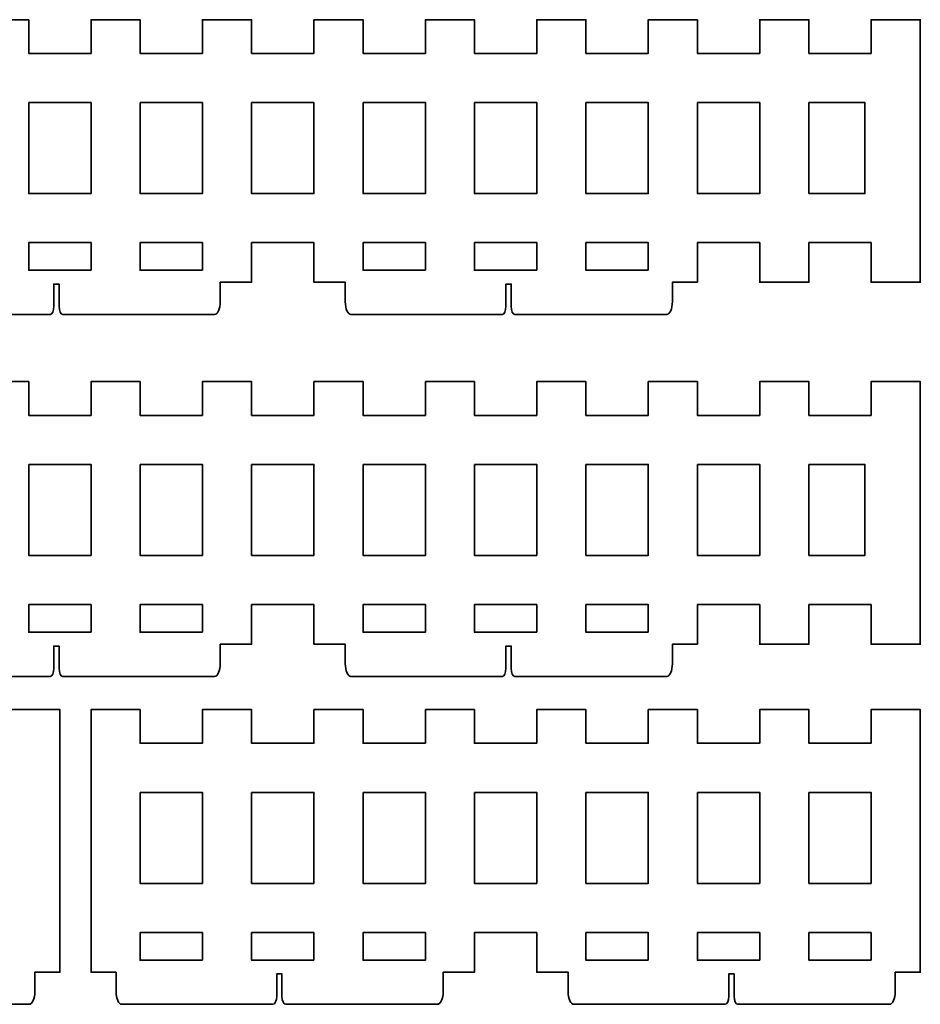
# Model space of a CAD drawing. Header units: inches. Extents: x -34.1 to 34.9, y -29.1 to 30.6.
# Tile 26 of 42: x -8.4 to -5.1, y -6.8 to -3.2. Entities that reach past the tile are written whole.
import ezdxf

# ---------------------------------------------------------------- set-up
doc = ezdxf.new("R2010")
doc.units = ezdxf.units.IN
doc.header["$MEASUREMENT"] = 0
doc.layers.add('Layer 1', color=7, linetype='Continuous')

msp = doc.modelspace()

# ---------------------------------------------------------------- linework, layer by layer
at = {"layer": 'Layer 1', "color": 242, "lineweight": 35}
for points, knots in [([(-6.5772, -4.2815), (-6.5772, -4.298), (-6.5713, -4.3114), (-6.564, -4.3114), (-6.564, -4.3114), (-6.0059, -4.3114), (-6.0059, -4.3114), (-5.9944, -4.3114), (-5.9851, -4.2905), (-5.9851, -4.2648), (-5.9851, -4.2648), (-5.9851, -4.2), (-5.9851, -4.2), (-5.9851, -4.2), (-5.9851, -4.1933), (-5.9851, -4.1933), (-5.9851, -4.1933), (-5.8931, -4.1933), (-5.8931, -4.1933), (-5.8931, -4.1933), (-5.8931, -4.0474), (-5.8931, -4.0474), (-5.8931, -4.0474), (-5.6641, -4.0474), (-5.6641, -4.0474), (-5.6641, -4.0474), (-5.6641, -4.1933), (-5.6641, -4.1933), (-5.6641, -4.1933), (-5.4836, -4.1933), (-5.4836, -4.1933), (-5.4836, -4.1933), (-5.4836, -4.0474), (-5.4836, -4.0474), (-5.4836, -4.0474), (-5.2546, -4.0474), (-5.2546, -4.0474), (-5.2546, -4.0474), (-5.2546, -4.1933), (-5.2546, -4.1933), (-5.2546, -4.1933), (-5.0741, -4.1933), (-5.0741, -4.1933), (-5.0741, -4.1933), (-5.0741, -3.228), (-5.0741, -3.228), (-5.0741, -3.228), (-5.2546, -3.228), (-5.2546, -3.228), (-5.2546, -3.228), (-5.2546, -3.352), (-5.2546, -3.352), (-5.2546, -3.352), (-5.4836, -3.352), (-5.4836, -3.352), (-5.4836, -3.352), (-5.4836, -3.228), (-5.4836, -3.228), (-5.4836, -3.228), (-5.6641, -3.228), (-5.6641, -3.228), (-5.6641, -3.228), (-5.6641, -3.352), (-5.6641, -3.352), (-5.6641, -3.352), (-5.8931, -3.352), (-5.8931, -3.352), (-5.8931, -3.352), (-5.8931, -3.228), (-5.8931, -3.228), (-5.8931, -3.228), (-6.0736, -3.228), (-6.0736, -3.228), (-6.0736, -3.228), (-6.0736, -3.352), (-6.0736, -3.352), (-6.0736, -3.352), (-6.3026, -3.352), (-6.3026, -3.352), (-6.3026, -3.352), (-6.3026, -3.228), (-6.3026, -3.228), (-6.3026, -3.228), (-6.4832, -3.228), (-6.4832, -3.228), (-6.4832, -3.228), (-6.4832, -3.352), (-6.4832, -3.352), (-6.4832, -3.352), (-6.7121, -3.352), (-6.7121, -3.352), (-6.7121, -3.352), (-6.7121, -3.228), (-6.7121, -3.228), (-6.7121, -3.228), (-6.8927, -3.228), (-6.8927, -3.228), (-6.8927, -3.228), (-6.8927, -3.352), (-6.8927, -3.352), (-6.8927, -3.352), (-7.1216, -3.352), (-7.1216, -3.352), (-7.1216, -3.352), (-7.1216, -3.228), (-7.1216, -3.228), (-7.1216, -3.228), (-7.3022, -3.228), (-7.3022, -3.228), (-7.3022, -3.228), (-7.3022, -3.352), (-7.3022, -3.352), (-7.3022, -3.352), (-7.5311, -3.352), (-7.5311, -3.352), (-7.5311, -3.352), (-7.5311, -3.228), (-7.5311, -3.228), (-7.5311, -3.228), (-7.7117, -3.228), (-7.7117, -3.228), (-7.7117, -3.228), (-7.7117, -3.352), (-7.7117, -3.352), (-7.7117, -3.352), (-7.9406, -3.352), (-7.9406, -3.352), (-7.9406, -3.352), (-7.9406, -3.228), (-7.9406, -3.228), (-7.9406, -3.228), (-8.1212, -3.228), (-8.1212, -3.228), (-8.1212, -3.228), (-8.1212, -3.352), (-8.1212, -3.352), (-8.1212, -3.352), (-8.3502, -3.352), (-8.3502, -3.352), (-8.3502, -3.352), (-8.3502, -3.228), (-8.3502, -3.228), (-8.3502, -3.228), (-8.5307, -3.228), (-8.5307, -3.228), (-8.5307, -3.228), (-8.5307, -3.352), (-8.5307, -3.352), (-8.5307, -3.352), (-8.7597, -3.352), (-8.7597, -3.352), (-8.7597, -3.352), (-8.7597, -3.228), (-8.7597, -3.228), (-8.7597, -3.228), (-8.9402, -3.228), (-8.9402, -3.228), (-8.9402, -3.228), (-8.9402, -3.352), (-8.9402, -3.352), (-8.9402, -3.352), (-9.1692, -3.352), (-9.1692, -3.352), (-9.1692, -3.352), (-9.1692, -3.228), (-9.1692, -3.228), (-9.1692, -3.228), (-9.3497, -3.228), (-9.3497, -3.228), (-9.3497, -3.228), (-9.3497, -3.352), (-9.3497, -3.352), (-9.3497, -3.352), (-9.5787, -3.352), (-9.5787, -3.352), (-9.5787, -3.352), (-9.5787, -3.228), (-9.5787, -3.228), (-9.5787, -3.228), (-9.7593, -3.228), (-9.7593, -3.228), (-9.7593, -3.228), (-9.7593, -4.1933), (-9.7593, -4.1933), (-9.7593, -4.1933), (-9.5787, -4.1933), (-9.5787, -4.1933), (-9.5787, -4.1933), (-9.5787, -4.0474), (-9.5787, -4.0474), (-9.5787, -4.0474), (-9.3497, -4.0474), (-9.3497, -4.0474), (-9.3497, -4.0474), (-9.3497, -4.1933), (-9.3497, -4.1933), (-9.3497, -4.1933), (-9.1692, -4.1933), (-9.1692, -4.1933), (-9.1692, -4.1933), (-9.1692, -4.0474), (-9.1692, -4.0474), (-9.1692, -4.0474), (-8.9402, -4.0474), (-8.9402, -4.0474), (-8.9402, -4.0474), (-8.9402, -4.1933), (-8.9402, -4.1933), (-8.9402, -4.1933), (-8.8483, -4.1933), (-8.8483, -4.1933), (-8.8483, -4.1933), (-8.8483, -4.2), (-8.8483, -4.2), (-8.8483, -4.2), (-8.8483, -4.2648), (-8.8483, -4.2648), (-8.8483, -4.2905), (-8.839, -4.3114), (-8.8275, -4.3114), (-8.8275, -4.3114), (-8.2713, -4.3114), (-8.2713, -4.3114), (-8.264, -4.3114), (-8.258, -4.298), (-8.258, -4.2815), (-8.258, -4.2815), (-8.258, -4.2), (-8.258, -4.2), (-8.258, -4.2), (-8.2385, -4.2), (-8.2385, -4.2), (-8.2385, -4.2), (-8.2385, -4.2815), (-8.2385, -4.2815), (-8.2385, -4.298), (-8.2326, -4.3114), (-8.2253, -4.3114), (-8.2253, -4.3114), (-7.6671, -4.3114), (-7.6671, -4.3114), (-7.6557, -4.3114), (-7.6464, -4.2905), (-7.6464, -4.2648), (-7.6464, -4.2648), (-7.6464, -4.2), (-7.6464, -4.2), (-7.6464, -4.2), (-7.6464, -4.1933), (-7.6464, -4.1933), (-7.6464, -4.1933), (-7.5311, -4.1933), (-7.5311, -4.1933), (-7.5311, -4.1933), (-7.5311, -4.0474), (-7.5311, -4.0474), (-7.5311, -4.0474), (-7.3022, -4.0474), (-7.3022, -4.0474), (-7.3022, -4.0474), (-7.3022, -4.1933), (-7.3022, -4.1933), (-7.3022, -4.1933), (-7.187, -4.1933), (-7.187, -4.1933), (-7.187, -4.1933), (-7.187, -4.2), (-7.187, -4.2), (-7.187, -4.2), (-7.187, -4.2648), (-7.187, -4.2648), (-7.187, -4.2905), (-7.1777, -4.3114), (-7.1662, -4.3114), (-7.1662, -4.3114), (-6.61, -4.3114), (-6.61, -4.3114), (-6.6027, -4.3114), (-6.5967, -4.298), (-6.5967, -4.2815), (-6.5967, -4.2815), (-6.5967, -4.2), (-6.5967, -4.2), (-6.5967, -4.2), (-6.5772, -4.2), (-6.5772, -4.2), (-6.5772, -4.2), (-6.5772, -4.2815), (-6.5772, -4.2815)], [0, 0, 0, 0, 0.010417, 0.010417, 0.010417, 0.020833, 0.020833, 0.020833, 0.03125, 0.03125, 0.03125, 0.041667, 0.041667, 0.041667, 0.052083, 0.052083, 0.052083, 0.0625, 0.0625, 0.0625, 0.072917, 0.072917, 0.072917, 0.083333, 0.083333, 0.083333, 0.09375, 0.09375, 0.09375, 0.104167, 0.104167, 0.104167, 0.114583, 0.114583, 0.114583, 0.125, 0.125, 0.125, 0.135417, 0.135417, 0.135417, 0.145833, 0.145833, 0.145833, 0.15625, 0.15625, 0.15625, 0.166667, 0.166667, 0.166667, 0.177083, 0.177083, 0.177083, 0.1875, 0.1875, 0.1875, 0.197917, 0.197917, 0.197917, 0.208333, 0.208333, 0.208333, 0.21875, 0.21875, 0.21875, 0.229167, 0.229167, 0.229167, 0.239583, 0.239583, 0.239583, 0.25, 0.25, 0.25, 0.260417, 0.260417, 0.260417, 0.270833, 0.270833, 0.270833, 0.28125, 0.28125, 0.28125, 0.291667, 0.291667, 0.291667, 0.302083, 0.302083, 0.302083, 0.3125, 0.3125, 0.3125, 0.322917, 0.322917, 0.322917, 0.333333, 0.333333, 0.333333, 0.34375, 0.34375, 0.34375, 0.354167, 0.354167, 0.354167, 0.364583, 0.364583, 0.364583, 0.375, 0.375, 0.375, 0.385417, 0.385417, 0.385417, 0.395833, 0.395833, 0.395833, 0.40625, 0.40625, 0.40625, 0.416667, 0.416667, 0.416667, 0.427083, 0.427083, 0.427083, 0.4375, 0.4375, 0.4375, 0.447917, 0.447917, 0.447917, 0.458333, 0.458333, 0.458333, 0.46875, 0.46875, 0.46875, 0.479167, 0.479167, 0.479167, 0.489583, 0.489583, 0.489583, 0.5, 0.5, 0.5, 0.510417, 0.510417, 0.510417, 0.520833, 0.520833, 0.520833, 0.53125, 0.53125, 0.53125, 0.541667, 0.541667, 0.541667, 0.552083, 0.552083, 0.552083, 0.5625, 0.5625, 0.5625, 0.572917, 0.572917, 0.572917, 0.583333, 0.583333, 0.583333, 0.59375, 0.59375, 0.59375, 0.604167, 0.604167, 0.604167, 0.614583, 0.614583, 0.614583, 0.625, 0.625, 0.625, 0.635417, 0.635417, 0.635417, 0.645833, 0.645833, 0.645833, 0.65625, 0.65625, 0.65625, 0.666667, 0.666667, 0.666667, 0.677083, 0.677083, 0.677083, 0.6875, 0.6875, 0.6875, 0.697917, 0.697917, 0.697917, 0.708333, 0.708333, 0.708333, 0.71875, 0.71875, 0.71875, 0.729167, 0.729167, 0.729167, 0.739583, 0.739583, 0.739583, 0.75, 0.75, 0.75, 0.760417, 0.760417, 0.760417, 0.770833, 0.770833, 0.770833, 0.78125, 0.78125, 0.78125, 0.791667, 0.791667, 0.791667, 0.802083, 0.802083, 0.802083, 0.8125, 0.8125, 0.8125, 0.822917, 0.822917, 0.822917, 0.833333, 0.833333, 0.833333, 0.84375, 0.84375, 0.84375, 0.854167, 0.854167, 0.854167, 0.864583, 0.864583, 0.864583, 0.875, 0.875, 0.875, 0.885417, 0.885417, 0.885417, 0.895833, 0.895833, 0.895833, 0.90625, 0.90625, 0.90625, 0.916667, 0.916667, 0.916667, 0.927083, 0.927083, 0.927083, 0.9375, 0.9375, 0.9375, 0.947917, 0.947917, 0.947917, 0.958333, 0.958333, 0.958333, 0.96875, 0.96875, 0.96875, 0.979167, 0.979167, 0.979167, 0.989583, 0.989583, 0.989583, 1, 1, 1, 1]), ([(-8.3502, -3.5326), (-8.3502, -3.5326), (-8.1212, -3.5326), (-8.1212, -3.5326), (-8.1212, -3.5326), (-8.1212, -3.8669), (-8.1212, -3.8669), (-8.1212, -3.8669), (-8.3502, -3.8669), (-8.3502, -3.8669), (-8.3502, -3.8669), (-8.3502, -3.5326), (-8.3502, -3.5326)], [0, 0, 0, 0, 0.25, 0.25, 0.25, 0.5, 0.5, 0.5, 0.75, 0.75, 0.75, 1, 1, 1, 1]), ([(-7.9406, -3.5326), (-7.9406, -3.5326), (-7.7117, -3.5326), (-7.7117, -3.5326), (-7.7117, -3.5326), (-7.7117, -3.8669), (-7.7117, -3.8669), (-7.7117, -3.8669), (-7.9406, -3.8669), (-7.9406, -3.8669), (-7.9406, -3.8669), (-7.9406, -3.5326), (-7.9406, -3.5326)], [0, 0, 0, 0, 0.25, 0.25, 0.25, 0.5, 0.5, 0.5, 0.75, 0.75, 0.75, 1, 1, 1, 1]), ([(-7.5311, -3.5326), (-7.5311, -3.5326), (-7.3022, -3.5326), (-7.3022, -3.5326), (-7.3022, -3.5326), (-7.3022, -3.8669), (-7.3022, -3.8669), (-7.3022, -3.8669), (-7.5311, -3.8669), (-7.5311, -3.8669), (-7.5311, -3.8669), (-7.5311, -3.5326), (-7.5311, -3.5326)], [0, 0, 0, 0, 0.25, 0.25, 0.25, 0.5, 0.5, 0.5, 0.75, 0.75, 0.75, 1, 1, 1, 1]), ([(-7.1216, -3.5326), (-7.1216, -3.5326), (-6.8927, -3.5326), (-6.8927, -3.5326), (-6.8927, -3.5326), (-6.8927, -3.8669), (-6.8927, -3.8669), (-6.8927, -3.8669), (-7.1216, -3.8669), (-7.1216, -3.8669), (-7.1216, -3.8669), (-7.1216, -3.5326), (-7.1216, -3.5326)], [0, 0, 0, 0, 0.25, 0.25, 0.25, 0.5, 0.5, 0.5, 0.75, 0.75, 0.75, 1, 1, 1, 1]), ([(-6.7121, -3.5326), (-6.7121, -3.5326), (-6.4832, -3.5326), (-6.4832, -3.5326), (-6.4832, -3.5326), (-6.4832, -3.8669), (-6.4832, -3.8669), (-6.4832, -3.8669), (-6.7121, -3.8669), (-6.7121, -3.8669), (-6.7121, -3.8669), (-6.7121, -3.5326), (-6.7121, -3.5326)], [0, 0, 0, 0, 0.25, 0.25, 0.25, 0.5, 0.5, 0.5, 0.75, 0.75, 0.75, 1, 1, 1, 1]), ([(-6.3026, -3.5326), (-6.3026, -3.5326), (-6.0736, -3.5326), (-6.0736, -3.5326), (-6.0736, -3.5326), (-6.0736, -3.8669), (-6.0736, -3.8669), (-6.0736, -3.8669), (-6.3026, -3.8669), (-6.3026, -3.8669), (-6.3026, -3.8669), (-6.3026, -3.5326), (-6.3026, -3.5326)], [0, 0, 0, 0, 0.25, 0.25, 0.25, 0.5, 0.5, 0.5, 0.75, 0.75, 0.75, 1, 1, 1, 1]), ([(-5.8931, -3.5326), (-5.8931, -3.5326), (-5.6641, -3.5326), (-5.6641, -3.5326), (-5.6641, -3.5326), (-5.6641, -3.8669), (-5.6641, -3.8669), (-5.6641, -3.8669), (-5.8931, -3.8669), (-5.8931, -3.8669), (-5.8931, -3.8669), (-5.8931, -3.5326), (-5.8931, -3.5326)], [0, 0, 0, 0, 0.25, 0.25, 0.25, 0.5, 0.5, 0.5, 0.75, 0.75, 0.75, 1, 1, 1, 1]), ([(-5.4836, -3.5326), (-5.4836, -3.5326), (-5.2778, -3.5326), (-5.2778, -3.5326), (-5.2778, -3.5326), (-5.2778, -3.8669), (-5.2778, -3.8669), (-5.2778, -3.8669), (-5.4836, -3.8669), (-5.4836, -3.8669), (-5.4836, -3.8669), (-5.4836, -3.5326), (-5.4836, -3.5326)], [0, 0, 0, 0, 0.25, 0.25, 0.25, 0.5, 0.5, 0.5, 0.75, 0.75, 0.75, 1, 1, 1, 1]), ([(-8.1212, -4.1491), (-8.1212, -4.1491), (-8.3502, -4.1491), (-8.3502, -4.1491), (-8.3502, -4.1491), (-8.3502, -4.0474), (-8.3502, -4.0474), (-8.3502, -4.0474), (-8.1212, -4.0474), (-8.1212, -4.0474), (-8.1212, -4.0474), (-8.1212, -4.1491), (-8.1212, -4.1491)], [0, 0, 0, 0, 0.25, 0.25, 0.25, 0.5, 0.5, 0.5, 0.75, 0.75, 0.75, 1, 1, 1, 1]), ([(-7.7117, -4.1491), (-7.7117, -4.1491), (-7.9406, -4.1491), (-7.9406, -4.1491), (-7.9406, -4.1491), (-7.9406, -4.0474), (-7.9406, -4.0474), (-7.9406, -4.0474), (-7.7117, -4.0474), (-7.7117, -4.0474), (-7.7117, -4.0474), (-7.7117, -4.1491), (-7.7117, -4.1491)], [0, 0, 0, 0, 0.25, 0.25, 0.25, 0.5, 0.5, 0.5, 0.75, 0.75, 0.75, 1, 1, 1, 1]), ([(-6.8927, -4.1491), (-6.8927, -4.1491), (-7.1216, -4.1491), (-7.1216, -4.1491), (-7.1216, -4.1491), (-7.1216, -4.0474), (-7.1216, -4.0474), (-7.1216, -4.0474), (-6.8927, -4.0474), (-6.8927, -4.0474), (-6.8927, -4.0474), (-6.8927, -4.1491), (-6.8927, -4.1491)], [0, 0, 0, 0, 0.25, 0.25, 0.25, 0.5, 0.5, 0.5, 0.75, 0.75, 0.75, 1, 1, 1, 1]), ([(-6.4832, -4.1491), (-6.4832, -4.1491), (-6.7121, -4.1491), (-6.7121, -4.1491), (-6.7121, -4.1491), (-6.7121, -4.0474), (-6.7121, -4.0474), (-6.7121, -4.0474), (-6.4832, -4.0474), (-6.4832, -4.0474), (-6.4832, -4.0474), (-6.4832, -4.1491), (-6.4832, -4.1491)], [0, 0, 0, 0, 0.25, 0.25, 0.25, 0.5, 0.5, 0.5, 0.75, 0.75, 0.75, 1, 1, 1, 1]), ([(-6.0736, -4.1491), (-6.0736, -4.1491), (-6.3026, -4.1491), (-6.3026, -4.1491), (-6.3026, -4.1491), (-6.3026, -4.0474), (-6.3026, -4.0474), (-6.3026, -4.0474), (-6.0736, -4.0474), (-6.0736, -4.0474), (-6.0736, -4.0474), (-6.0736, -4.1491), (-6.0736, -4.1491)], [0, 0, 0, 0, 0.25, 0.25, 0.25, 0.5, 0.5, 0.5, 0.75, 0.75, 0.75, 1, 1, 1, 1]), ([(-6.5772, -5.6119), (-6.5772, -5.6283), (-6.5713, -5.6417), (-6.564, -5.6417), (-6.564, -5.6417), (-6.0059, -5.6417), (-6.0059, -5.6417), (-5.9944, -5.6417), (-5.9851, -5.6208), (-5.9851, -5.5951), (-5.9851, -5.5951), (-5.9851, -5.5303), (-5.9851, -5.5303), (-5.9851, -5.5303), (-5.9851, -5.5236), (-5.9851, -5.5236), (-5.9851, -5.5236), (-5.8931, -5.5236), (-5.8931, -5.5236), (-5.8931, -5.5236), (-5.8931, -5.3778), (-5.8931, -5.3778), (-5.8931, -5.3778), (-5.6641, -5.3778), (-5.6641, -5.3778), (-5.6641, -5.3778), (-5.6641, -5.5236), (-5.6641, -5.5236), (-5.6641, -5.5236), (-5.4836, -5.5236), (-5.4836, -5.5236), (-5.4836, -5.5236), (-5.4836, -5.3778), (-5.4836, -5.3778), (-5.4836, -5.3778), (-5.2546, -5.3778), (-5.2546, -5.3778), (-5.2546, -5.3778), (-5.2546, -5.5236), (-5.2546, -5.5236), (-5.2546, -5.5236), (-5.0741, -5.5236), (-5.0741, -5.5236), (-5.0741, -5.5236), (-5.0741, -4.5583), (-5.0741, -4.5583), (-5.0741, -4.5583), (-5.2546, -4.5583), (-5.2546, -4.5583), (-5.2546, -4.5583), (-5.2546, -4.6823), (-5.2546, -4.6823), (-5.2546, -4.6823), (-5.4836, -4.6823), (-5.4836, -4.6823), (-5.4836, -4.6823), (-5.4836, -4.5583), (-5.4836, -4.5583), (-5.4836, -4.5583), (-5.6641, -4.5583), (-5.6641, -4.5583), (-5.6641, -4.5583), (-5.6641, -4.6823), (-5.6641, -4.6823), (-5.6641, -4.6823), (-5.8931, -4.6823), (-5.8931, -4.6823), (-5.8931, -4.6823), (-5.8931, -4.5583), (-5.8931, -4.5583), (-5.8931, -4.5583), (-6.0736, -4.5583), (-6.0736, -4.5583), (-6.0736, -4.5583), (-6.0736, -4.6823), (-6.0736, -4.6823), (-6.0736, -4.6823), (-6.3026, -4.6823), (-6.3026, -4.6823), (-6.3026, -4.6823), (-6.3026, -4.5583), (-6.3026, -4.5583), (-6.3026, -4.5583), (-6.4832, -4.5583), (-6.4832, -4.5583), (-6.4832, -4.5583), (-6.4832, -4.6823), (-6.4832, -4.6823), (-6.4832, -4.6823), (-6.7121, -4.6823), (-6.7121, -4.6823), (-6.7121, -4.6823), (-6.7121, -4.5583), (-6.7121, -4.5583), (-6.7121, -4.5583), (-6.8927, -4.5583), (-6.8927, -4.5583), (-6.8927, -4.5583), (-6.8927, -4.6823), (-6.8927, -4.6823), (-6.8927, -4.6823), (-7.1216, -4.6823), (-7.1216, -4.6823), (-7.1216, -4.6823), (-7.1216, -4.5583), (-7.1216, -4.5583), (-7.1216, -4.5583), (-7.3022, -4.5583), (-7.3022, -4.5583), (-7.3022, -4.5583), (-7.3022, -4.6823), (-7.3022, -4.6823), (-7.3022, -4.6823), (-7.5311, -4.6823), (-7.5311, -4.6823), (-7.5311, -4.6823), (-7.5311, -4.5583), (-7.5311, -4.5583), (-7.5311, -4.5583), (-7.7117, -4.5583), (-7.7117, -4.5583), (-7.7117, -4.5583), (-7.7117, -4.6823), (-7.7117, -4.6823), (-7.7117, -4.6823), (-7.9406, -4.6823), (-7.9406, -4.6823), (-7.9406, -4.6823), (-7.9406, -4.5583), (-7.9406, -4.5583), (-7.9406, -4.5583), (-8.1212, -4.5583), (-8.1212, -4.5583), (-8.1212, -4.5583), (-8.1212, -4.6823), (-8.1212, -4.6823), (-8.1212, -4.6823), (-8.3502, -4.6823), (-8.3502, -4.6823), (-8.3502, -4.6823), (-8.3502, -4.5583), (-8.3502, -4.5583), (-8.3502, -4.5583), (-8.5307, -4.5583), (-8.5307, -4.5583), (-8.5307, -4.5583), (-8.5307, -4.6823), (-8.5307, -4.6823), (-8.5307, -4.6823), (-8.7597, -4.6823), (-8.7597, -4.6823), (-8.7597, -4.6823), (-8.7597, -4.5583), (-8.7597, -4.5583), (-8.7597, -4.5583), (-8.9402, -4.5583), (-8.9402, -4.5583), (-8.9402, -4.5583), (-8.9402, -4.6823), (-8.9402, -4.6823), (-8.9402, -4.6823), (-9.1692, -4.6823), (-9.1692, -4.6823), (-9.1692, -4.6823), (-9.1692, -4.5583), (-9.1692, -4.5583), (-9.1692, -4.5583), (-9.3497, -4.5583), (-9.3497, -4.5583), (-9.3497, -4.5583), (-9.3497, -4.6823), (-9.3497, -4.6823), (-9.3497, -4.6823), (-9.5787, -4.6823), (-9.5787, -4.6823), (-9.5787, -4.6823), (-9.5787, -4.5583), (-9.5787, -4.5583), (-9.5787, -4.5583), (-9.7593, -4.5583), (-9.7593, -4.5583), (-9.7593, -4.5583), (-9.7593, -5.5236), (-9.7593, -5.5236), (-9.7593, -5.5236), (-9.5787, -5.5236), (-9.5787, -5.5236), (-9.5787, -5.5236), (-9.5787, -5.3778), (-9.5787, -5.3778), (-9.5787, -5.3778), (-9.3497, -5.3778), (-9.3497, -5.3778), (-9.3497, -5.3778), (-9.3497, -5.5236), (-9.3497, -5.5236), (-9.3497, -5.5236), (-9.1692, -5.5236), (-9.1692, -5.5236), (-9.1692, -5.5236), (-9.1692, -5.3778), (-9.1692, -5.3778), (-9.1692, -5.3778), (-8.9402, -5.3778), (-8.9402, -5.3778), (-8.9402, -5.3778), (-8.9402, -5.5236), (-8.9402, -5.5236), (-8.9402, -5.5236), (-8.8483, -5.5236), (-8.8483, -5.5236), (-8.8483, -5.5236), (-8.8483, -5.5303), (-8.8483, -5.5303), (-8.8483, -5.5303), (-8.8483, -5.5951), (-8.8483, -5.5951), (-8.8483, -5.6208), (-8.839, -5.6417), (-8.8275, -5.6417), (-8.8275, -5.6417), (-8.2713, -5.6417), (-8.2713, -5.6417), (-8.264, -5.6417), (-8.258, -5.6283), (-8.258, -5.6119), (-8.258, -5.6119), (-8.258, -5.5303), (-8.258, -5.5303), (-8.258, -5.5303), (-8.2385, -5.5303), (-8.2385, -5.5303), (-8.2385, -5.5303), (-8.2385, -5.6119), (-8.2385, -5.6119), (-8.2385, -5.6283), (-8.2326, -5.6417), (-8.2253, -5.6417), (-8.2253, -5.6417), (-7.6671, -5.6417), (-7.6671, -5.6417), (-7.6557, -5.6417), (-7.6464, -5.6208), (-7.6464, -5.5951), (-7.6464, -5.5951), (-7.6464, -5.5303), (-7.6464, -5.5303), (-7.6464, -5.5303), (-7.6464, -5.5236), (-7.6464, -5.5236), (-7.6464, -5.5236), (-7.5311, -5.5236), (-7.5311, -5.5236), (-7.5311, -5.5236), (-7.5311, -5.3778), (-7.5311, -5.3778), (-7.5311, -5.3778), (-7.3022, -5.3778), (-7.3022, -5.3778), (-7.3022, -5.3778), (-7.3022, -5.5236), (-7.3022, -5.5236), (-7.3022, -5.5236), (-7.187, -5.5236), (-7.187, -5.5236), (-7.187, -5.5236), (-7.187, -5.5303), (-7.187, -5.5303), (-7.187, -5.5303), (-7.187, -5.5951), (-7.187, -5.5951), (-7.187, -5.6208), (-7.1777, -5.6417), (-7.1662, -5.6417), (-7.1662, -5.6417), (-6.61, -5.6417), (-6.61, -5.6417), (-6.6027, -5.6417), (-6.5967, -5.6283), (-6.5967, -5.6119), (-6.5967, -5.6119), (-6.5967, -5.5303), (-6.5967, -5.5303), (-6.5967, -5.5303), (-6.5772, -5.5303), (-6.5772, -5.5303), (-6.5772, -5.5303), (-6.5772, -5.6119), (-6.5772, -5.6119)], [0, 0, 0, 0, 0.010417, 0.010417, 0.010417, 0.020833, 0.020833, 0.020833, 0.03125, 0.03125, 0.03125, 0.041667, 0.041667, 0.041667, 0.052083, 0.052083, 0.052083, 0.0625, 0.0625, 0.0625, 0.072917, 0.072917, 0.072917, 0.083333, 0.083333, 0.083333, 0.09375, 0.09375, 0.09375, 0.104167, 0.104167, 0.104167, 0.114583, 0.114583, 0.114583, 0.125, 0.125, 0.125, 0.135417, 0.135417, 0.135417, 0.145833, 0.145833, 0.145833, 0.15625, 0.15625, 0.15625, 0.166667, 0.166667, 0.166667, 0.177083, 0.177083, 0.177083, 0.1875, 0.1875, 0.1875, 0.197917, 0.197917, 0.197917, 0.208333, 0.208333, 0.208333, 0.21875, 0.21875, 0.21875, 0.229167, 0.229167, 0.229167, 0.239583, 0.239583, 0.239583, 0.25, 0.25, 0.25, 0.260417, 0.260417, 0.260417, 0.270833, 0.270833, 0.270833, 0.28125, 0.28125, 0.28125, 0.291667, 0.291667, 0.291667, 0.302083, 0.302083, 0.302083, 0.3125, 0.3125, 0.3125, 0.322917, 0.322917, 0.322917, 0.333333, 0.333333, 0.333333, 0.34375, 0.34375, 0.34375, 0.354167, 0.354167, 0.354167, 0.364583, 0.364583, 0.364583, 0.375, 0.375, 0.375, 0.385417, 0.385417, 0.385417, 0.395833, 0.395833, 0.395833, 0.40625, 0.40625, 0.40625, 0.416667, 0.416667, 0.416667, 0.427083, 0.427083, 0.427083, 0.4375, 0.4375, 0.4375, 0.447917, 0.447917, 0.447917, 0.458333, 0.458333, 0.458333, 0.46875, 0.46875, 0.46875, 0.479167, 0.479167, 0.479167, 0.489583, 0.489583, 0.489583, 0.5, 0.5, 0.5, 0.510417, 0.510417, 0.510417, 0.520833, 0.520833, 0.520833, 0.53125, 0.53125, 0.53125, 0.541667, 0.541667, 0.541667, 0.552083, 0.552083, 0.552083, 0.5625, 0.5625, 0.5625, 0.572917, 0.572917, 0.572917, 0.583333, 0.583333, 0.583333, 0.59375, 0.59375, 0.59375, 0.604167, 0.604167, 0.604167, 0.614583, 0.614583, 0.614583, 0.625, 0.625, 0.625, 0.635417, 0.635417, 0.635417, 0.645833, 0.645833, 0.645833, 0.65625, 0.65625, 0.65625, 0.666667, 0.666667, 0.666667, 0.677083, 0.677083, 0.677083, 0.6875, 0.6875, 0.6875, 0.697917, 0.697917, 0.697917, 0.708333, 0.708333, 0.708333, 0.71875, 0.71875, 0.71875, 0.729167, 0.729167, 0.729167, 0.739583, 0.739583, 0.739583, 0.75, 0.75, 0.75, 0.760417, 0.760417, 0.760417, 0.770833, 0.770833, 0.770833, 0.78125, 0.78125, 0.78125, 0.791667, 0.791667, 0.791667, 0.802083, 0.802083, 0.802083, 0.8125, 0.8125, 0.8125, 0.822917, 0.822917, 0.822917, 0.833333, 0.833333, 0.833333, 0.84375, 0.84375, 0.84375, 0.854167, 0.854167, 0.854167, 0.864583, 0.864583, 0.864583, 0.875, 0.875, 0.875, 0.885417, 0.885417, 0.885417, 0.895833, 0.895833, 0.895833, 0.90625, 0.90625, 0.90625, 0.916667, 0.916667, 0.916667, 0.927083, 0.927083, 0.927083, 0.9375, 0.9375, 0.9375, 0.947917, 0.947917, 0.947917, 0.958333, 0.958333, 0.958333, 0.96875, 0.96875, 0.96875, 0.979167, 0.979167, 0.979167, 0.989583, 0.989583, 0.989583, 1, 1, 1, 1]), ([(-8.3502, -4.8629), (-8.3502, -4.8629), (-8.1212, -4.8629), (-8.1212, -4.8629), (-8.1212, -4.8629), (-8.1212, -5.1972), (-8.1212, -5.1972), (-8.1212, -5.1972), (-8.3502, -5.1972), (-8.3502, -5.1972), (-8.3502, -5.1972), (-8.3502, -4.8629), (-8.3502, -4.8629)], [0, 0, 0, 0, 0.25, 0.25, 0.25, 0.5, 0.5, 0.5, 0.75, 0.75, 0.75, 1, 1, 1, 1]), ([(-7.9406, -4.8629), (-7.9406, -4.8629), (-7.7117, -4.8629), (-7.7117, -4.8629), (-7.7117, -4.8629), (-7.7117, -5.1972), (-7.7117, -5.1972), (-7.7117, -5.1972), (-7.9406, -5.1972), (-7.9406, -5.1972), (-7.9406, -5.1972), (-7.9406, -4.8629), (-7.9406, -4.8629)], [0, 0, 0, 0, 0.25, 0.25, 0.25, 0.5, 0.5, 0.5, 0.75, 0.75, 0.75, 1, 1, 1, 1]), ([(-7.5311, -4.8629), (-7.5311, -4.8629), (-7.3022, -4.8629), (-7.3022, -4.8629), (-7.3022, -4.8629), (-7.3022, -5.1972), (-7.3022, -5.1972), (-7.3022, -5.1972), (-7.5311, -5.1972), (-7.5311, -5.1972), (-7.5311, -5.1972), (-7.5311, -4.8629), (-7.5311, -4.8629)], [0, 0, 0, 0, 0.25, 0.25, 0.25, 0.5, 0.5, 0.5, 0.75, 0.75, 0.75, 1, 1, 1, 1]), ([(-7.1216, -4.8629), (-7.1216, -4.8629), (-6.8927, -4.8629), (-6.8927, -4.8629), (-6.8927, -4.8629), (-6.8927, -5.1972), (-6.8927, -5.1972), (-6.8927, -5.1972), (-7.1216, -5.1972), (-7.1216, -5.1972), (-7.1216, -5.1972), (-7.1216, -4.8629), (-7.1216, -4.8629)], [0, 0, 0, 0, 0.25, 0.25, 0.25, 0.5, 0.5, 0.5, 0.75, 0.75, 0.75, 1, 1, 1, 1]), ([(-6.7121, -4.8629), (-6.7121, -4.8629), (-6.4832, -4.8629), (-6.4832, -4.8629), (-6.4832, -4.8629), (-6.4832, -5.1972), (-6.4832, -5.1972), (-6.4832, -5.1972), (-6.7121, -5.1972), (-6.7121, -5.1972), (-6.7121, -5.1972), (-6.7121, -4.8629), (-6.7121, -4.8629)], [0, 0, 0, 0, 0.25, 0.25, 0.25, 0.5, 0.5, 0.5, 0.75, 0.75, 0.75, 1, 1, 1, 1]), ([(-6.3026, -4.8629), (-6.3026, -4.8629), (-6.0736, -4.8629), (-6.0736, -4.8629), (-6.0736, -4.8629), (-6.0736, -5.1972), (-6.0736, -5.1972), (-6.0736, -5.1972), (-6.3026, -5.1972), (-6.3026, -5.1972), (-6.3026, -5.1972), (-6.3026, -4.8629), (-6.3026, -4.8629)], [0, 0, 0, 0, 0.25, 0.25, 0.25, 0.5, 0.5, 0.5, 0.75, 0.75, 0.75, 1, 1, 1, 1]), ([(-5.8931, -4.8629), (-5.8931, -4.8629), (-5.6641, -4.8629), (-5.6641, -4.8629), (-5.6641, -4.8629), (-5.6641, -5.1972), (-5.6641, -5.1972), (-5.6641, -5.1972), (-5.8931, -5.1972), (-5.8931, -5.1972), (-5.8931, -5.1972), (-5.8931, -4.8629), (-5.8931, -4.8629)], [0, 0, 0, 0, 0.25, 0.25, 0.25, 0.5, 0.5, 0.5, 0.75, 0.75, 0.75, 1, 1, 1, 1]), ([(-5.4836, -4.8629), (-5.4836, -4.8629), (-5.2778, -4.8629), (-5.2778, -4.8629), (-5.2778, -4.8629), (-5.2778, -5.1972), (-5.2778, -5.1972), (-5.2778, -5.1972), (-5.4836, -5.1972), (-5.4836, -5.1972), (-5.4836, -5.1972), (-5.4836, -4.8629), (-5.4836, -4.8629)], [0, 0, 0, 0, 0.25, 0.25, 0.25, 0.5, 0.5, 0.5, 0.75, 0.75, 0.75, 1, 1, 1, 1]), ([(-8.1212, -5.4795), (-8.1212, -5.4795), (-8.3502, -5.4795), (-8.3502, -5.4795), (-8.3502, -5.4795), (-8.3502, -5.3778), (-8.3502, -5.3778), (-8.3502, -5.3778), (-8.1212, -5.3778), (-8.1212, -5.3778), (-8.1212, -5.3778), (-8.1212, -5.4795), (-8.1212, -5.4795)], [0, 0, 0, 0, 0.25, 0.25, 0.25, 0.5, 0.5, 0.5, 0.75, 0.75, 0.75, 1, 1, 1, 1]), ([(-7.7117, -5.4795), (-7.7117, -5.4795), (-7.9406, -5.4795), (-7.9406, -5.4795), (-7.9406, -5.4795), (-7.9406, -5.3778), (-7.9406, -5.3778), (-7.9406, -5.3778), (-7.7117, -5.3778), (-7.7117, -5.3778), (-7.7117, -5.3778), (-7.7117, -5.4795), (-7.7117, -5.4795)], [0, 0, 0, 0, 0.25, 0.25, 0.25, 0.5, 0.5, 0.5, 0.75, 0.75, 0.75, 1, 1, 1, 1]), ([(-6.8927, -5.4795), (-6.8927, -5.4795), (-7.1216, -5.4795), (-7.1216, -5.4795), (-7.1216, -5.4795), (-7.1216, -5.3778), (-7.1216, -5.3778), (-7.1216, -5.3778), (-6.8927, -5.3778), (-6.8927, -5.3778), (-6.8927, -5.3778), (-6.8927, -5.4795), (-6.8927, -5.4795)], [0, 0, 0, 0, 0.25, 0.25, 0.25, 0.5, 0.5, 0.5, 0.75, 0.75, 0.75, 1, 1, 1, 1]), ([(-6.4832, -5.4795), (-6.4832, -5.4795), (-6.7121, -5.4795), (-6.7121, -5.4795), (-6.7121, -5.4795), (-6.7121, -5.3778), (-6.7121, -5.3778), (-6.7121, -5.3778), (-6.4832, -5.3778), (-6.4832, -5.3778), (-6.4832, -5.3778), (-6.4832, -5.4795), (-6.4832, -5.4795)], [0, 0, 0, 0, 0.25, 0.25, 0.25, 0.5, 0.5, 0.5, 0.75, 0.75, 0.75, 1, 1, 1, 1]), ([(-6.0736, -5.4795), (-6.0736, -5.4795), (-6.3026, -5.4795), (-6.3026, -5.4795), (-6.3026, -5.4795), (-6.3026, -5.3778), (-6.3026, -5.3778), (-6.3026, -5.3778), (-6.0736, -5.3778), (-6.0736, -5.3778), (-6.0736, -5.3778), (-6.0736, -5.4795), (-6.0736, -5.4795)], [0, 0, 0, 0, 0.25, 0.25, 0.25, 0.5, 0.5, 0.5, 0.75, 0.75, 0.75, 1, 1, 1, 1]), ([(-8.9198, -6.8172), (-8.9198, -6.8337), (-8.9139, -6.847), (-8.9066, -6.847), (-8.9066, -6.847), (-8.3484, -6.847), (-8.3484, -6.847), (-8.337, -6.847), (-8.3277, -6.8262), (-8.3277, -6.8004), (-8.3277, -6.8004), (-8.3277, -6.7356), (-8.3277, -6.7356), (-8.3277, -6.7356), (-8.3277, -6.7289), (-8.3277, -6.7289), (-8.3277, -6.7289), (-8.2357, -6.7289), (-8.2357, -6.7289), (-8.2357, -6.7289), (-8.2357, -5.7636), (-8.2357, -5.7636), (-8.2357, -5.7636), (-8.4162, -5.7636), (-8.4162, -5.7636), (-8.4162, -5.7636), (-8.4162, -5.8877), (-8.4162, -5.8877), (-8.4162, -5.8877), (-8.6452, -5.8877), (-8.6452, -5.8877), (-8.6452, -5.8877), (-8.6452, -5.7636), (-8.6452, -5.7636), (-8.6452, -5.7636), (-8.8258, -5.7636), (-8.8258, -5.7636), (-8.8258, -5.7636), (-8.8258, -5.8877), (-8.8258, -5.8877), (-8.8258, -5.8877), (-9.0547, -5.8877), (-9.0547, -5.8877), (-9.0547, -5.8877), (-9.0547, -5.7636), (-9.0547, -5.7636), (-9.0547, -5.7636), (-9.2353, -5.7636), (-9.2353, -5.7636), (-9.2353, -5.7636), (-9.2353, -5.8877), (-9.2353, -5.8877), (-9.2353, -5.8877), (-9.4642, -5.8877), (-9.4642, -5.8877), (-9.4642, -5.8877), (-9.4642, -5.7636), (-9.4642, -5.7636), (-9.4642, -5.7636), (-9.6448, -5.7636), (-9.6448, -5.7636), (-9.6448, -5.7636), (-9.6448, -5.8877), (-9.6448, -5.8877), (-9.6448, -5.8877), (-9.8737, -5.8877), (-9.8737, -5.8877), (-9.8737, -5.8877), (-9.8737, -5.7636), (-9.8737, -5.7636), (-9.8737, -5.7636), (-10.0543, -5.7636), (-10.0543, -5.7636), (-10.0543, -5.7636), (-10.0543, -5.8877), (-10.0543, -5.8877), (-10.0543, -5.8877), (-10.2832, -5.8877), (-10.2832, -5.8877), (-10.2832, -5.8877), (-10.2832, -5.7636), (-10.2832, -5.7636), (-10.2832, -5.7636), (-10.4638, -5.7636), (-10.4638, -5.7636), (-10.4638, -5.7636), (-10.4638, -5.8877), (-10.4638, -5.8877), (-10.4638, -5.8877), (-10.6928, -5.8877), (-10.6928, -5.8877), (-10.6928, -5.8877), (-10.6928, -5.7636), (-10.6928, -5.7636), (-10.6928, -5.7636), (-10.8733, -5.7636), (-10.8733, -5.7636), (-10.8733, -5.7636), (-10.8733, -5.8877), (-10.8733, -5.8877), (-10.8733, -5.8877), (-11.1023, -5.8877), (-11.1023, -5.8877), (-11.1023, -5.8877), (-11.1023, -5.7636), (-11.1023, -5.7636), (-11.1023, -5.7636), (-11.2828, -5.7636), (-11.2828, -5.7636), (-11.2828, -5.7636), (-11.2828, -6.7289), (-11.2828, -6.7289), (-11.2828, -6.7289), (-11.1908, -6.7289), (-11.1908, -6.7289), (-11.1908, -6.7289), (-11.1908, -6.7356), (-11.1908, -6.7356), (-11.1908, -6.7356), (-11.1908, -6.8004), (-11.1908, -6.8004), (-11.1908, -6.8262), (-11.1816, -6.847), (-11.1701, -6.847), (-11.1701, -6.847), (-10.6139, -6.847), (-10.6139, -6.847), (-10.6066, -6.847), (-10.6006, -6.8337), (-10.6006, -6.8172), (-10.6006, -6.8172), (-10.6006, -6.7356), (-10.6006, -6.7356), (-10.6006, -6.7356), (-10.5811, -6.7356), (-10.5811, -6.7356), (-10.5811, -6.7356), (-10.5811, -6.8172), (-10.5811, -6.8172), (-10.5811, -6.8337), (-10.5752, -6.847), (-10.5679, -6.847), (-10.5679, -6.847), (-10.0097, -6.847), (-10.0097, -6.847), (-9.9983, -6.847), (-9.989, -6.8262), (-9.989, -6.8004), (-9.989, -6.8004), (-9.989, -6.7356), (-9.989, -6.7356), (-9.989, -6.7356), (-9.989, -6.7289), (-9.989, -6.7289), (-9.989, -6.7289), (-9.8737, -6.7289), (-9.8737, -6.7289), (-9.8737, -6.7289), (-9.8737, -6.5831), (-9.8737, -6.5831), (-9.8737, -6.5831), (-9.6448, -6.5831), (-9.6448, -6.5831), (-9.6448, -6.5831), (-9.6448, -6.7289), (-9.6448, -6.7289), (-9.6448, -6.7289), (-9.5296, -6.7289), (-9.5296, -6.7289), (-9.5296, -6.7289), (-9.5296, -6.7356), (-9.5296, -6.7356), (-9.5296, -6.7356), (-9.5296, -6.8004), (-9.5296, -6.8004), (-9.5296, -6.8262), (-9.5203, -6.847), (-9.5088, -6.847), (-9.5088, -6.847), (-8.9526, -6.847), (-8.9526, -6.847), (-8.9453, -6.847), (-8.9393, -6.8337), (-8.9393, -6.8172), (-8.9393, -6.8172), (-8.9393, -6.7356), (-8.9393, -6.7356), (-8.9393, -6.7356), (-8.9198, -6.7356), (-8.9198, -6.7356), (-8.9198, -6.7356), (-8.9198, -6.8172), (-8.9198, -6.8172)], [0, 0, 0, 0, 0.015625, 0.015625, 0.015625, 0.03125, 0.03125, 0.03125, 0.046875, 0.046875, 0.046875, 0.0625, 0.0625, 0.0625, 0.078125, 0.078125, 0.078125, 0.09375, 0.09375, 0.09375, 0.109375, 0.109375, 0.109375, 0.125, 0.125, 0.125, 0.140625, 0.140625, 0.140625, 0.15625, 0.15625, 0.15625, 0.171875, 0.171875, 0.171875, 0.1875, 0.1875, 0.1875, 0.203125, 0.203125, 0.203125, 0.21875, 0.21875, 0.21875, 0.234375, 0.234375, 0.234375, 0.25, 0.25, 0.25, 0.265625, 0.265625, 0.265625, 0.28125, 0.28125, 0.28125, 0.296875, 0.296875, 0.296875, 0.3125, 0.3125, 0.3125, 0.328125, 0.328125, 0.328125, 0.34375, 0.34375, 0.34375, 0.359375, 0.359375, 0.359375, 0.375, 0.375, 0.375, 0.390625, 0.390625, 0.390625, 0.40625, 0.40625, 0.40625, 0.421875, 0.421875, 0.421875, 0.4375, 0.4375, 0.4375, 0.453125, 0.453125, 0.453125, 0.46875, 0.46875, 0.46875, 0.484375, 0.484375, 0.484375, 0.5, 0.5, 0.5, 0.515625, 0.515625, 0.515625, 0.53125, 0.53125, 0.53125, 0.546875, 0.546875, 0.546875, 0.5625, 0.5625, 0.5625, 0.578125, 0.578125, 0.578125, 0.59375, 0.59375, 0.59375, 0.609375, 0.609375, 0.609375, 0.625, 0.625, 0.625, 0.640625, 0.640625, 0.640625, 0.65625, 0.65625, 0.65625, 0.671875, 0.671875, 0.671875, 0.6875, 0.6875, 0.6875, 0.703125, 0.703125, 0.703125, 0.71875, 0.71875, 0.71875, 0.734375, 0.734375, 0.734375, 0.75, 0.75, 0.75, 0.765625, 0.765625, 0.765625, 0.78125, 0.78125, 0.78125, 0.796875, 0.796875, 0.796875, 0.8125, 0.8125, 0.8125, 0.828125, 0.828125, 0.828125, 0.84375, 0.84375, 0.84375, 0.859375, 0.859375, 0.859375, 0.875, 0.875, 0.875, 0.890625, 0.890625, 0.890625, 0.90625, 0.90625, 0.90625, 0.921875, 0.921875, 0.921875, 0.9375, 0.9375, 0.9375, 0.953125, 0.953125, 0.953125, 0.96875, 0.96875, 0.96875, 0.984375, 0.984375, 0.984375, 1, 1, 1, 1]), ([(-5.7582, -6.8172), (-5.7582, -6.8337), (-5.7523, -6.847), (-5.7449, -6.847), (-5.7449, -6.847), (-5.1868, -6.847), (-5.1868, -6.847), (-5.1754, -6.847), (-5.1661, -6.8262), (-5.1661, -6.8004), (-5.1661, -6.8004), (-5.1661, -6.7356), (-5.1661, -6.7356), (-5.1661, -6.7356), (-5.1661, -6.7289), (-5.1661, -6.7289), (-5.1661, -6.7289), (-5.0741, -6.7289), (-5.0741, -6.7289), (-5.0741, -6.7289), (-5.0741, -5.7636), (-5.0741, -5.7636), (-5.0741, -5.7636), (-5.2546, -5.7636), (-5.2546, -5.7636), (-5.2546, -5.7636), (-5.2546, -5.8877), (-5.2546, -5.8877), (-5.2546, -5.8877), (-5.4836, -5.8877), (-5.4836, -5.8877), (-5.4836, -5.8877), (-5.4836, -5.7636), (-5.4836, -5.7636), (-5.4836, -5.7636), (-5.6641, -5.7636), (-5.6641, -5.7636), (-5.6641, -5.7636), (-5.6641, -5.8877), (-5.6641, -5.8877), (-5.6641, -5.8877), (-5.8931, -5.8877), (-5.8931, -5.8877), (-5.8931, -5.8877), (-5.8931, -5.7636), (-5.8931, -5.7636), (-5.8931, -5.7636), (-6.0736, -5.7636), (-6.0736, -5.7636), (-6.0736, -5.7636), (-6.0736, -5.8877), (-6.0736, -5.8877), (-6.0736, -5.8877), (-6.3026, -5.8877), (-6.3026, -5.8877), (-6.3026, -5.8877), (-6.3026, -5.7636), (-6.3026, -5.7636), (-6.3026, -5.7636), (-6.4832, -5.7636), (-6.4832, -5.7636), (-6.4832, -5.7636), (-6.4832, -5.8877), (-6.4832, -5.8877), (-6.4832, -5.8877), (-6.7121, -5.8877), (-6.7121, -5.8877), (-6.7121, -5.8877), (-6.7121, -5.7636), (-6.7121, -5.7636), (-6.7121, -5.7636), (-6.8927, -5.7636), (-6.8927, -5.7636), (-6.8927, -5.7636), (-6.8927, -5.8877), (-6.8927, -5.8877), (-6.8927, -5.8877), (-7.1216, -5.8877), (-7.1216, -5.8877), (-7.1216, -5.8877), (-7.1216, -5.7636), (-7.1216, -5.7636), (-7.1216, -5.7636), (-7.3022, -5.7636), (-7.3022, -5.7636), (-7.3022, -5.7636), (-7.3022, -5.8877), (-7.3022, -5.8877), (-7.3022, -5.8877), (-7.5311, -5.8877), (-7.5311, -5.8877), (-7.5311, -5.8877), (-7.5311, -5.7636), (-7.5311, -5.7636), (-7.5311, -5.7636), (-7.7117, -5.7636), (-7.7117, -5.7636), (-7.7117, -5.7636), (-7.7117, -5.8877), (-7.7117, -5.8877), (-7.7117, -5.8877), (-7.9406, -5.8877), (-7.9406, -5.8877), (-7.9406, -5.8877), (-7.9406, -5.7636), (-7.9406, -5.7636), (-7.9406, -5.7636), (-8.1212, -5.7636), (-8.1212, -5.7636), (-8.1212, -5.7636), (-8.1212, -6.7289), (-8.1212, -6.7289), (-8.1212, -6.7289), (-8.0292, -6.7289), (-8.0292, -6.7289), (-8.0292, -6.7289), (-8.0292, -6.7356), (-8.0292, -6.7356), (-8.0292, -6.7356), (-8.0292, -6.8004), (-8.0292, -6.8004), (-8.0292, -6.8262), (-8.0199, -6.847), (-8.0085, -6.847), (-8.0085, -6.847), (-7.4523, -6.847), (-7.4523, -6.847), (-7.4449, -6.847), (-7.439, -6.8337), (-7.439, -6.8172), (-7.439, -6.8172), (-7.439, -6.7356), (-7.439, -6.7356), (-7.439, -6.7356), (-7.4195, -6.7356), (-7.4195, -6.7356), (-7.4195, -6.7356), (-7.4195, -6.8172), (-7.4195, -6.8172), (-7.4195, -6.8337), (-7.4136, -6.847), (-7.4062, -6.847), (-7.4062, -6.847), (-6.8481, -6.847), (-6.8481, -6.847), (-6.8367, -6.847), (-6.8274, -6.8262), (-6.8274, -6.8004), (-6.8274, -6.8004), (-6.8274, -6.7356), (-6.8274, -6.7356), (-6.8274, -6.7356), (-6.8274, -6.7289), (-6.8274, -6.7289), (-6.8274, -6.7289), (-6.7121, -6.7289), (-6.7121, -6.7289), (-6.7121, -6.7289), (-6.7121, -6.5831), (-6.7121, -6.5831), (-6.7121, -6.5831), (-6.4832, -6.5831), (-6.4832, -6.5831), (-6.4832, -6.5831), (-6.4832, -6.7289), (-6.4832, -6.7289), (-6.4832, -6.7289), (-6.3679, -6.7289), (-6.3679, -6.7289), (-6.3679, -6.7289), (-6.3679, -6.7356), (-6.3679, -6.7356), (-6.3679, -6.7356), (-6.3679, -6.8004), (-6.3679, -6.8004), (-6.3679, -6.8262), (-6.3587, -6.847), (-6.3472, -6.847), (-6.3472, -6.847), (-5.791, -6.847), (-5.791, -6.847), (-5.7837, -6.847), (-5.7777, -6.8337), (-5.7777, -6.8172), (-5.7777, -6.8172), (-5.7777, -6.7356), (-5.7777, -6.7356), (-5.7777, -6.7356), (-5.7582, -6.7356), (-5.7582, -6.7356), (-5.7582, -6.7356), (-5.7582, -6.8172), (-5.7582, -6.8172)], [0, 0, 0, 0, 0.015625, 0.015625, 0.015625, 0.03125, 0.03125, 0.03125, 0.046875, 0.046875, 0.046875, 0.0625, 0.0625, 0.0625, 0.078125, 0.078125, 0.078125, 0.09375, 0.09375, 0.09375, 0.109375, 0.109375, 0.109375, 0.125, 0.125, 0.125, 0.140625, 0.140625, 0.140625, 0.15625, 0.15625, 0.15625, 0.171875, 0.171875, 0.171875, 0.1875, 0.1875, 0.1875, 0.203125, 0.203125, 0.203125, 0.21875, 0.21875, 0.21875, 0.234375, 0.234375, 0.234375, 0.25, 0.25, 0.25, 0.265625, 0.265625, 0.265625, 0.28125, 0.28125, 0.28125, 0.296875, 0.296875, 0.296875, 0.3125, 0.3125, 0.3125, 0.328125, 0.328125, 0.328125, 0.34375, 0.34375, 0.34375, 0.359375, 0.359375, 0.359375, 0.375, 0.375, 0.375, 0.390625, 0.390625, 0.390625, 0.40625, 0.40625, 0.40625, 0.421875, 0.421875, 0.421875, 0.4375, 0.4375, 0.4375, 0.453125, 0.453125, 0.453125, 0.46875, 0.46875, 0.46875, 0.484375, 0.484375, 0.484375, 0.5, 0.5, 0.5, 0.515625, 0.515625, 0.515625, 0.53125, 0.53125, 0.53125, 0.546875, 0.546875, 0.546875, 0.5625, 0.5625, 0.5625, 0.578125, 0.578125, 0.578125, 0.59375, 0.59375, 0.59375, 0.609375, 0.609375, 0.609375, 0.625, 0.625, 0.625, 0.640625, 0.640625, 0.640625, 0.65625, 0.65625, 0.65625, 0.671875, 0.671875, 0.671875, 0.6875, 0.6875, 0.6875, 0.703125, 0.703125, 0.703125, 0.71875, 0.71875, 0.71875, 0.734375, 0.734375, 0.734375, 0.75, 0.75, 0.75, 0.765625, 0.765625, 0.765625, 0.78125, 0.78125, 0.78125, 0.796875, 0.796875, 0.796875, 0.8125, 0.8125, 0.8125, 0.828125, 0.828125, 0.828125, 0.84375, 0.84375, 0.84375, 0.859375, 0.859375, 0.859375, 0.875, 0.875, 0.875, 0.890625, 0.890625, 0.890625, 0.90625, 0.90625, 0.90625, 0.921875, 0.921875, 0.921875, 0.9375, 0.9375, 0.9375, 0.953125, 0.953125, 0.953125, 0.96875, 0.96875, 0.96875, 0.984375, 0.984375, 0.984375, 1, 1, 1, 1]), ([(-7.9406, -6.0682), (-7.9406, -6.0682), (-7.7117, -6.0682), (-7.7117, -6.0682), (-7.7117, -6.0682), (-7.7117, -6.4025), (-7.7117, -6.4025), (-7.7117, -6.4025), (-7.9406, -6.4025), (-7.9406, -6.4025), (-7.9406, -6.4025), (-7.9406, -6.0682), (-7.9406, -6.0682)], [0, 0, 0, 0, 0.25, 0.25, 0.25, 0.5, 0.5, 0.5, 0.75, 0.75, 0.75, 1, 1, 1, 1]), ([(-7.5311, -6.0682), (-7.5311, -6.0682), (-7.3022, -6.0682), (-7.3022, -6.0682), (-7.3022, -6.0682), (-7.3022, -6.4025), (-7.3022, -6.4025), (-7.3022, -6.4025), (-7.5311, -6.4025), (-7.5311, -6.4025), (-7.5311, -6.4025), (-7.5311, -6.0682), (-7.5311, -6.0682)], [0, 0, 0, 0, 0.25, 0.25, 0.25, 0.5, 0.5, 0.5, 0.75, 0.75, 0.75, 1, 1, 1, 1]), ([(-7.1216, -6.0682), (-7.1216, -6.0682), (-6.8927, -6.0682), (-6.8927, -6.0682), (-6.8927, -6.0682), (-6.8927, -6.4025), (-6.8927, -6.4025), (-6.8927, -6.4025), (-7.1216, -6.4025), (-7.1216, -6.4025), (-7.1216, -6.4025), (-7.1216, -6.0682), (-7.1216, -6.0682)], [0, 0, 0, 0, 0.25, 0.25, 0.25, 0.5, 0.5, 0.5, 0.75, 0.75, 0.75, 1, 1, 1, 1]), ([(-6.7121, -6.0682), (-6.7121, -6.0682), (-6.4832, -6.0682), (-6.4832, -6.0682), (-6.4832, -6.0682), (-6.4832, -6.4025), (-6.4832, -6.4025), (-6.4832, -6.4025), (-6.7121, -6.4025), (-6.7121, -6.4025), (-6.7121, -6.4025), (-6.7121, -6.0682), (-6.7121, -6.0682)], [0, 0, 0, 0, 0.25, 0.25, 0.25, 0.5, 0.5, 0.5, 0.75, 0.75, 0.75, 1, 1, 1, 1]), ([(-6.3026, -6.0682), (-6.3026, -6.0682), (-6.0736, -6.0682), (-6.0736, -6.0682), (-6.0736, -6.0682), (-6.0736, -6.4025), (-6.0736, -6.4025), (-6.0736, -6.4025), (-6.3026, -6.4025), (-6.3026, -6.4025), (-6.3026, -6.4025), (-6.3026, -6.0682), (-6.3026, -6.0682)], [0, 0, 0, 0, 0.25, 0.25, 0.25, 0.5, 0.5, 0.5, 0.75, 0.75, 0.75, 1, 1, 1, 1]), ([(-5.8931, -6.0682), (-5.8931, -6.0682), (-5.6641, -6.0682), (-5.6641, -6.0682), (-5.6641, -6.0682), (-5.6641, -6.4025), (-5.6641, -6.4025), (-5.6641, -6.4025), (-5.8931, -6.4025), (-5.8931, -6.4025), (-5.8931, -6.4025), (-5.8931, -6.0682), (-5.8931, -6.0682)], [0, 0, 0, 0, 0.25, 0.25, 0.25, 0.5, 0.5, 0.5, 0.75, 0.75, 0.75, 1, 1, 1, 1]), ([(-5.4836, -6.0682), (-5.4836, -6.0682), (-5.2546, -6.0682), (-5.2546, -6.0682), (-5.2546, -6.0682), (-5.2546, -6.4025), (-5.2546, -6.4025), (-5.2546, -6.4025), (-5.4836, -6.4025), (-5.4836, -6.4025), (-5.4836, -6.4025), (-5.4836, -6.0682), (-5.4836, -6.0682)], [0, 0, 0, 0, 0.25, 0.25, 0.25, 0.5, 0.5, 0.5, 0.75, 0.75, 0.75, 1, 1, 1, 1]), ([(-7.7117, -6.6848), (-7.7117, -6.6848), (-7.9406, -6.6848), (-7.9406, -6.6848), (-7.9406, -6.6848), (-7.9406, -6.5831), (-7.9406, -6.5831), (-7.9406, -6.5831), (-7.7117, -6.5831), (-7.7117, -6.5831), (-7.7117, -6.5831), (-7.7117, -6.6848), (-7.7117, -6.6848)], [0, 0, 0, 0, 0.25, 0.25, 0.25, 0.5, 0.5, 0.5, 0.75, 0.75, 0.75, 1, 1, 1, 1]), ([(-7.3022, -6.6848), (-7.3022, -6.6848), (-7.5311, -6.6848), (-7.5311, -6.6848), (-7.5311, -6.6848), (-7.5311, -6.5831), (-7.5311, -6.5831), (-7.5311, -6.5831), (-7.3022, -6.5831), (-7.3022, -6.5831), (-7.3022, -6.5831), (-7.3022, -6.6848), (-7.3022, -6.6848)], [0, 0, 0, 0, 0.25, 0.25, 0.25, 0.5, 0.5, 0.5, 0.75, 0.75, 0.75, 1, 1, 1, 1]), ([(-6.8927, -6.6848), (-6.8927, -6.6848), (-7.1216, -6.6848), (-7.1216, -6.6848), (-7.1216, -6.6848), (-7.1216, -6.5831), (-7.1216, -6.5831), (-7.1216, -6.5831), (-6.8927, -6.5831), (-6.8927, -6.5831), (-6.8927, -6.5831), (-6.8927, -6.6848), (-6.8927, -6.6848)], [0, 0, 0, 0, 0.25, 0.25, 0.25, 0.5, 0.5, 0.5, 0.75, 0.75, 0.75, 1, 1, 1, 1]), ([(-6.0736, -6.6848), (-6.0736, -6.6848), (-6.3026, -6.6848), (-6.3026, -6.6848), (-6.3026, -6.6848), (-6.3026, -6.5831), (-6.3026, -6.5831), (-6.3026, -6.5831), (-6.0736, -6.5831), (-6.0736, -6.5831), (-6.0736, -6.5831), (-6.0736, -6.6848), (-6.0736, -6.6848)], [0, 0, 0, 0, 0.25, 0.25, 0.25, 0.5, 0.5, 0.5, 0.75, 0.75, 0.75, 1, 1, 1, 1]), ([(-5.6641, -6.6848), (-5.6641, -6.6848), (-5.8931, -6.6848), (-5.8931, -6.6848), (-5.8931, -6.6848), (-5.8931, -6.5831), (-5.8931, -6.5831), (-5.8931, -6.5831), (-5.6641, -6.5831), (-5.6641, -6.5831), (-5.6641, -6.5831), (-5.6641, -6.6848), (-5.6641, -6.6848)], [0, 0, 0, 0, 0.25, 0.25, 0.25, 0.5, 0.5, 0.5, 0.75, 0.75, 0.75, 1, 1, 1, 1]), ([(-5.2546, -6.6848), (-5.2546, -6.6848), (-5.4836, -6.6848), (-5.4836, -6.6848), (-5.4836, -6.6848), (-5.4836, -6.5831), (-5.4836, -6.5831), (-5.4836, -6.5831), (-5.2546, -6.5831), (-5.2546, -6.5831), (-5.2546, -6.5831), (-5.2546, -6.6848), (-5.2546, -6.6848)], [0, 0, 0, 0, 0.25, 0.25, 0.25, 0.5, 0.5, 0.5, 0.75, 0.75, 0.75, 1, 1, 1, 1])]:
    msp.add_open_spline(points, degree=3, knots=knots, dxfattribs=at)

doc.saveas('drawing.dxf')
